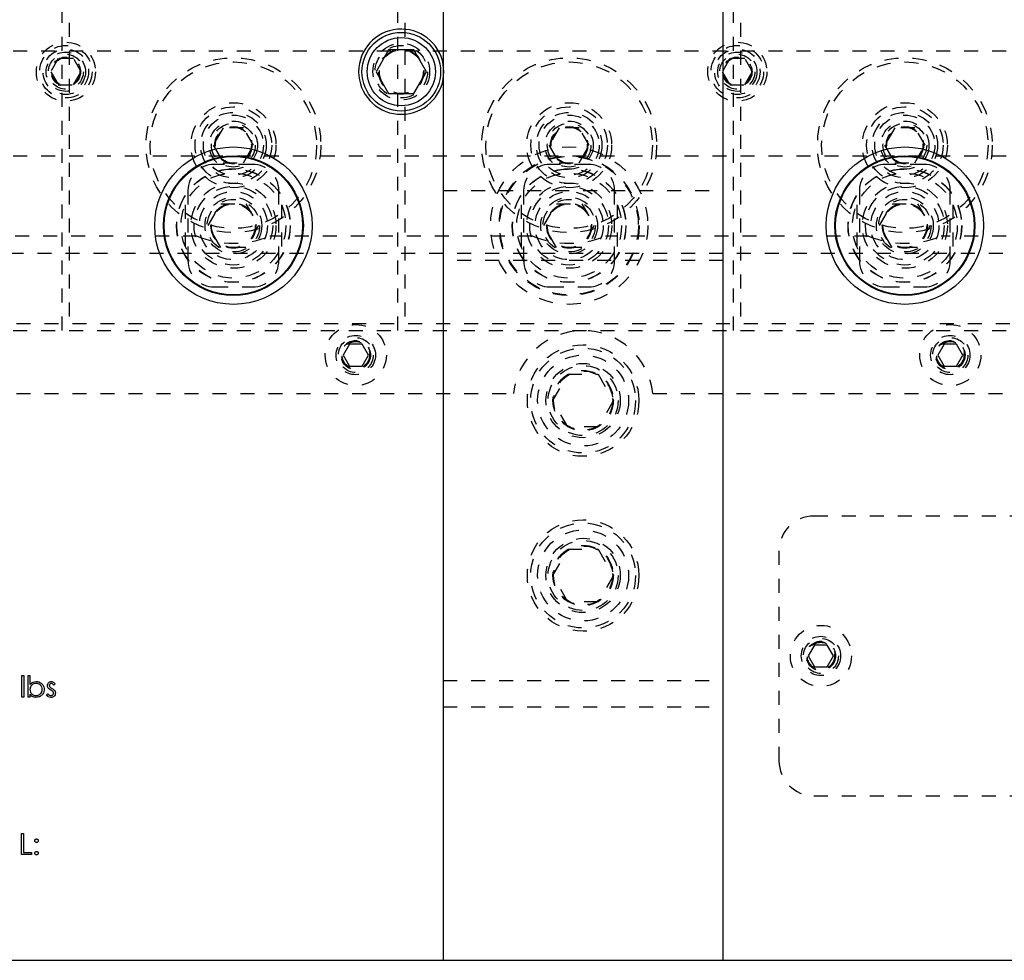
# Model space of a CAD drawing. Header units: inches. Extents: x 1772 to 2706, y -534 to -52.
# Tile 43 of 61: x 1891.35 to 1898.39, y -507.35 to -500.63. Entities that reach past the tile are written whole.
import ezdxf

# ---------------------------------------------------------------- set-up
doc = ezdxf.new("R2010")
doc.units = ezdxf.units.IN
doc.header["$LTSCALE"] = 0.5
doc.header["$MEASUREMENT"] = 0
doc.linetypes.add('HIDDEN', pattern=[0.225, 0.15, -0.075])
doc.layers.add('SID-M-H', color=4, linetype='HIDDEN')
doc.layers.add('SID-M-S', color=105, linetype='Continuous')

msp = doc.modelspace()

# ---------------------------------------------------------------- linework, layer by layer
at = {"layer": 'SID-M-H'}
for p, q in [((1891.65341, -502.85102), (1891.65341, -492.85102)), ((1891.70341, -492.85102), (1891.70341, -502.85102)), ((1894.05341, -502.85102), (1894.05341, -492.85102)), ((1894.10341, -492.85102), (1894.10341, -502.85102)), ((1896.45341, -502.85102), (1896.45341, -492.85102)), ((1896.50341, -492.85102), (1896.50341, -502.85102)), ((1889.30341, -500.85102), (1901.65341, -500.85102)), ((1891.62678, -500.90727), (1891.57265, -501.00102)), ((1891.73503, -500.90727), (1891.62678, -500.90727)), ((1891.78916, -501.00102), (1891.73503, -500.90727)), ((1896.42678, -500.90727), (1896.37265, -501.00102)), ((1896.53503, -500.90727), (1896.42678, -500.90727)), ((1896.58916, -501.00102), (1896.53503, -500.90727)), ((1891.57265, -501.00102), (1891.62678, -501.09477)), ((1891.73503, -501.09477), (1891.78916, -501.00102)), ((1894.38291, -501.00102), (1894.37841, -500.94887)), ((1894.37841, -501.05318), (1894.38291, -501.00102)), ((1896.37265, -501.00102), (1896.42678, -501.09477)), ((1896.53503, -501.09477), (1896.58916, -501.00102)), ((1891.62678, -501.09477), (1891.73503, -501.09477)), ((1896.42678, -501.09477), (1896.53503, -501.09477)), ((1892.80624, -501.40102), (1892.73407, -501.52602)), ((1892.95058, -501.40102), (1892.80624, -501.40102)), ((1893.02274, -501.52602), (1892.95058, -501.40102)), ((1895.20624, -501.40102), (1895.13407, -501.52602)), ((1895.35058, -501.40102), (1895.20624, -501.40102)), ((1895.42274, -501.52602), (1895.35058, -501.40102)), ((1897.60624, -501.40102), (1897.53407, -501.52602)), ((1897.75058, -501.40102), (1897.60624, -501.40102)), ((1897.82274, -501.52602), (1897.75058, -501.40102)), ((1892.73407, -501.52602), (1892.80624, -501.65102)), ((1892.95058, -501.65102), (1893.02274, -501.52602)), ((1895.13407, -501.52602), (1895.20624, -501.65102)), ((1895.35058, -501.65102), (1895.42274, -501.52602)), ((1897.53407, -501.52602), (1897.60624, -501.65102)), ((1897.75058, -501.65102), (1897.82274, -501.52602)), ((1884.50341, -501.60102), (1901.65341, -501.60102)), ((1893.01591, -501.66352), (1892.74091, -501.66352)), ((1892.80624, -501.65102), (1892.95058, -501.65102)), ((1895.41591, -501.66352), (1895.14091, -501.66352)), ((1895.20624, -501.65102), (1895.35058, -501.65102)), ((1897.81591, -501.66352), (1897.54091, -501.66352)), ((1897.60624, -501.65102), (1897.75058, -501.65102)), ((1892.55341, -501.85102), (1892.55341, -502.35102)), ((1893.20341, -502.35102), (1893.20341, -501.85102)), ((1894.37841, -501.85102), (1896.37841, -501.85102)), ((1894.95341, -501.85102), (1894.95341, -502.35102)), ((1895.60341, -502.35102), (1895.60341, -501.85102)), ((1897.35341, -501.85102), (1897.35341, -502.35102)), ((1898.00341, -502.35102), (1898.00341, -501.85102)), ((1892.53466, -501.95115), (1892.53466, -502.25089)), ((1892.69827, -502.10102), (1892.78834, -501.94502)), ((1892.78834, -501.94502), (1892.96847, -501.94502)), ((1892.96847, -501.94502), (1893.05854, -502.10102)), ((1893.22216, -501.95115), (1893.22216, -502.25089)), ((1894.93466, -501.95115), (1894.93466, -502.25089)), ((1895.09827, -502.10102), (1895.18834, -501.94502)), ((1895.18834, -501.94502), (1895.36847, -501.94502)), ((1895.36847, -501.94502), (1895.45854, -502.10102)), ((1895.62216, -501.95115), (1895.62216, -502.25089)), ((1897.33466, -501.95115), (1897.33466, -502.25089)), ((1897.49827, -502.10102), (1897.58834, -501.94502)), ((1897.58834, -501.94502), (1897.76847, -501.94502)), ((1897.76847, -501.94502), (1897.85854, -502.10102)), ((1898.02216, -501.95115), (1898.02216, -502.25089)), ((1892.78834, -502.25702), (1892.69827, -502.10102)), ((1893.05854, -502.10102), (1892.96847, -502.25702)), ((1895.18834, -502.25702), (1895.09827, -502.10102)), ((1895.45854, -502.10102), (1895.36847, -502.25702)), ((1897.58834, -502.25702), (1897.49827, -502.10102)), ((1897.85854, -502.10102), (1897.76847, -502.25702)), ((1892.6186, -502.17602), (1890.73821, -502.17602)), ((1895.0186, -502.17602), (1893.13821, -502.17602)), ((1897.4186, -502.17602), (1895.53821, -502.17602)), ((1900.00341, -502.17602), (1897.93821, -502.17602)), ((1892.96847, -502.25702), (1892.78834, -502.25702)), ((1895.36847, -502.25702), (1895.18834, -502.25702)), ((1897.76847, -502.25702), (1897.58834, -502.25702)), ((1907.17841, -502.30102), (1882.12841, -502.30102)), ((1896.37841, -502.35102), (1894.37841, -502.35102)), ((1892.74091, -502.53852), (1893.01591, -502.53852)), ((1895.14091, -502.53852), (1895.41591, -502.53852)), ((1897.54091, -502.53852), (1897.81591, -502.53852)), ((1882.12841, -502.80102), (1902.67841, -502.80102)), ((1889.30341, -502.85102), (1891.65341, -502.85102)), ((1891.70341, -502.85102), (1894.05341, -502.85102)), ((1894.10341, -502.85102), (1896.45341, -502.85102)), ((1896.50341, -502.85102), (1898.85341, -502.85102)), ((1893.70837, -502.94802), (1893.66334, -503.02602)), ((1893.79844, -502.94802), (1893.70837, -502.94802)), ((1893.84347, -503.02602), (1893.79844, -502.94802)), ((1897.95837, -502.94802), (1897.91334, -503.02602)), ((1898.04844, -502.94802), (1897.95837, -502.94802)), ((1898.09347, -503.02602), (1898.04844, -502.94802)), ((1893.66334, -503.02602), (1893.70837, -503.10402)), ((1893.79844, -503.10402), (1893.84347, -503.02602)), ((1897.91334, -503.02602), (1897.95837, -503.10402)), ((1898.04844, -503.10402), (1898.09347, -503.02602)), ((1893.70837, -503.10402), (1893.79844, -503.10402)), ((1897.95837, -503.10402), (1898.04844, -503.10402)), ((1895.1619, -503.35102), (1895.27015, -503.16352)), ((1895.27015, -503.16352), (1895.48666, -503.16352)), ((1895.48666, -503.16352), (1895.59491, -503.35102)), ((1887.52841, -503.30102), (1894.88091, -503.30102)), ((1895.8759, -503.30102), (1900.00341, -503.30102)), ((1895.27015, -503.53852), (1895.1619, -503.35102)), ((1895.59491, -503.35102), (1895.48666, -503.53852)), ((1895.48666, -503.53852), (1895.27015, -503.53852)), ((1899.52841, -504.17602), (1897.02841, -504.17602)), ((1895.1619, -504.60102), (1895.27015, -504.41352)), ((1895.27015, -504.41352), (1895.48666, -504.41352)), ((1895.48666, -504.41352), (1895.59491, -504.60102)), ((1896.77841, -504.42602), (1896.77841, -505.92602)), ((1895.27015, -504.78852), (1895.1619, -504.60102)), ((1895.59491, -504.60102), (1895.48666, -504.78852)), ((1895.48666, -504.78852), (1895.27015, -504.78852)), ((1897.03337, -505.09802), (1896.98834, -505.17602)), ((1897.12344, -505.09802), (1897.03337, -505.09802)), ((1897.16847, -505.17602), (1897.12344, -505.09802)), ((1896.98834, -505.17602), (1897.03337, -505.25402)), ((1897.12344, -505.25402), (1897.16847, -505.17602)), ((1897.03337, -505.25402), (1897.12344, -505.25402)), ((1891.36613, -505.31653), (1891.37959, -505.31653)), ((1891.36613, -505.47037), (1891.36613, -505.31653)), ((1891.37959, -505.31653), (1891.37959, -505.47037)), ((1891.41036, -505.31653), (1891.42382, -505.31653)), ((1891.41036, -505.47037), (1891.41036, -505.31653)), ((1891.42382, -505.31653), (1891.42382, -505.38065)), ((1891.60459, -505.37443), (1891.59546, -505.38383)), ((1894.37841, -505.35102), (1896.37841, -505.35102)), ((1891.37959, -505.47037), (1891.36613, -505.47037)), ((1891.42382, -505.47037), (1891.41036, -505.47037)), ((1891.42382, -505.45009), (1891.42382, -505.47037)), ((1891.54305, -505.45745), (1891.55198, -505.4473)), ((1894.37841, -505.53902), (1896.37841, -505.53902)), ((1897.02841, -506.17602), (1899.52841, -506.17602)), ((1891.36421, -506.44537), (1891.37767, -506.44537)), ((1891.36421, -506.59537), (1891.36421, -506.44537)), ((1891.37767, -506.44537), (1891.37767, -506.57999)), ((1891.43536, -506.59537), (1891.36421, -506.59537)), ((1891.37767, -506.57999), (1891.43536, -506.57999)), ((1891.43536, -506.57999), (1891.43536, -506.59537))]:
    msp.add_line(p, q, dxfattribs=at)
for centre, radius in [((1891.68091, -501.00102), 0.211), ((1894.07841, -501.00102), 0.203), ((1896.48091, -501.00102), 0.211), ((1891.68091, -501.00102), 0.1875), ((1891.68091, -501.00102), 0.1625), ((1891.68091, -501.00102), 0.1405), ((1894.07841, -501.00102), 0.1875), ((1894.07841, -501.00102), 0.16072), ((1894.07841, -501.00102), 0.16045), ((1894.07841, -501.00102), 0.15993), ((1894.07841, -501.00102), 0.15625), ((1896.48091, -501.00102), 0.1875), ((1896.48091, -501.00102), 0.1625), ((1896.48091, -501.00102), 0.1405), ((1891.68091, -501.00102), 0.125), ((1891.68091, -501.00102), 0.10497), ((1891.68091, -501.00102), 0.1047), ((1891.68091, -501.00102), 0.10418), ((1891.68091, -501.00102), 0.1005), ((1892.87841, -501.52602), 0.625), ((1892.87841, -501.52602), 0.595), ((1895.27841, -501.52602), 0.625), ((1895.27841, -501.52602), 0.595), ((1896.48091, -501.00102), 0.125), ((1896.48091, -501.00102), 0.10497), ((1896.48091, -501.00102), 0.1047), ((1896.48091, -501.00102), 0.10418), ((1896.48091, -501.00102), 0.1005), ((1897.67841, -501.52602), 0.625), ((1897.67841, -501.52602), 0.595), ((1892.87841, -501.52602), 0.30375), ((1892.87841, -501.52602), 0.27375), ((1892.87841, -501.52602), 0.23438), ((1895.27841, -501.52602), 0.30375), ((1895.27841, -501.52602), 0.27375), ((1895.27841, -501.52602), 0.23438), ((1897.67841, -501.52602), 0.30375), ((1897.67841, -501.52602), 0.27375), ((1897.67841, -501.52602), 0.23438), ((1892.87841, -501.52602), 0.21469), ((1892.87841, -501.52602), 0.172), ((1895.27841, -501.52602), 0.21469), ((1895.27841, -501.52602), 0.172), ((1897.67841, -501.52602), 0.21469), ((1897.67841, -501.52602), 0.172), ((1892.87841, -501.52602), 0.15625), ((1892.87841, -501.52602), 0.13297), ((1892.87841, -501.52602), 0.1327), ((1892.87841, -501.52602), 0.13218), ((1892.87841, -501.52602), 0.1285), ((1895.27841, -501.52602), 0.15625), ((1895.27841, -501.52602), 0.13297), ((1895.27841, -501.52602), 0.1327), ((1895.27841, -501.52602), 0.13218), ((1895.27841, -501.52602), 0.1285), ((1897.67841, -501.52602), 0.15625), ((1897.67841, -501.52602), 0.13297), ((1897.67841, -501.52602), 0.1327), ((1897.67841, -501.52602), 0.13218), ((1897.67841, -501.52602), 0.1285), ((1895.27841, -502.10102), 0.5625), ((1895.27841, -502.10102), 0.5), ((1895.27841, -502.10102), 0.495), ((1892.87841, -502.10102), 0.40625), ((1892.87841, -502.10102), 0.405), ((1895.27841, -502.10102), 0.40625), ((1895.27841, -502.10102), 0.405), ((1897.67841, -502.10102), 0.40625), ((1897.67841, -502.10102), 0.405), ((1892.87841, -502.10102), 0.375), ((1895.27841, -502.10102), 0.375), ((1897.67841, -502.10102), 0.375), ((1892.87841, -502.10102), 0.3045), ((1892.87841, -502.10102), 0.28125), ((1895.27841, -502.10102), 0.3045), ((1895.27841, -502.10102), 0.28125), ((1897.67841, -502.10102), 0.3045), ((1897.67841, -502.10102), 0.28125), ((1892.87841, -502.10102), 0.24375), ((1892.87841, -502.10102), 0.203), ((1892.87841, -502.10102), 0.1875), ((1895.27841, -502.10102), 0.24375), ((1895.27841, -502.10102), 0.203), ((1895.27841, -502.10102), 0.1875), ((1897.67841, -502.10102), 0.24375), ((1897.67841, -502.10102), 0.203), ((1897.67841, -502.10102), 0.1875), ((1892.87841, -502.10102), 0.16072), ((1892.87841, -502.10102), 0.16045), ((1892.87841, -502.10102), 0.15993), ((1892.87841, -502.10102), 0.15625), ((1895.27841, -502.10102), 0.16072), ((1895.27841, -502.10102), 0.16045), ((1895.27841, -502.10102), 0.15993), ((1895.27841, -502.10102), 0.15625), ((1897.67841, -502.10102), 0.16072), ((1897.67841, -502.10102), 0.16045), ((1897.67841, -502.10102), 0.15993), ((1897.67841, -502.10102), 0.15625), ((1893.75341, -503.02602), 0.2185), ((1898.00341, -503.02602), 0.2185), ((1893.75341, -503.02602), 0.1405), ((1893.75341, -503.02602), 0.125), ((1898.00341, -503.02602), 0.1405), ((1898.00341, -503.02602), 0.125), ((1893.75341, -503.02602), 0.10497), ((1893.75341, -503.02602), 0.1047), ((1893.75341, -503.02602), 0.10418), ((1893.75341, -503.02602), 0.1005), ((1893.75341, -503.02602), 0.0975), ((1895.37841, -503.35102), 0.3985), ((1895.37841, -503.35102), 0.375), ((1898.00341, -503.02602), 0.10497), ((1898.00341, -503.02602), 0.1047), ((1898.00341, -503.02602), 0.10418), ((1898.00341, -503.02602), 0.1005), ((1898.00341, -503.02602), 0.0975), ((1895.37841, -503.35102), 0.325), ((1895.37841, -503.35102), 0.2655), ((1895.37841, -503.35102), 0.25), ((1895.37841, -503.35102), 0.21542), ((1895.37841, -503.35102), 0.21515), ((1895.37841, -503.35102), 0.21463), ((1895.37841, -503.35102), 0.21095), ((1895.37841, -504.60102), 0.3985), ((1895.37841, -504.60102), 0.375), ((1895.37841, -504.60102), 0.325), ((1895.37841, -504.60102), 0.2655), ((1895.37841, -504.60102), 0.25), ((1895.37841, -504.60102), 0.21542), ((1895.37841, -504.60102), 0.21515), ((1895.37841, -504.60102), 0.21463), ((1895.37841, -504.60102), 0.21095), ((1897.07841, -505.17602), 0.2185), ((1897.07841, -505.17602), 0.1405), ((1897.07841, -505.17602), 0.125), ((1897.07841, -505.17602), 0.10497), ((1897.07841, -505.17602), 0.1047), ((1897.07841, -505.17602), 0.10418), ((1897.07841, -505.17602), 0.1005), ((1897.07841, -505.17602), 0.0975)]:
    msp.add_circle(centre, radius, dxfattribs=at)
for centre, radius, start, end in [((1892.74091, -501.85102), 0.1875, 90, 180), ((1893.01591, -501.85102), 0.1875, 0, 90), ((1895.14091, -501.85102), 0.1875, 90, 180), ((1895.41591, -501.85102), 0.1875, 0, 90), ((1897.54091, -501.85102), 0.1875, 90, 180), ((1897.81591, -501.85102), 0.1875, 0, 90), ((1892.87841, -501.52602), 0.7, 248.213211, 291.786789), ((1895.27841, -501.52602), 0.7, 248.213211, 291.786789), ((1897.67841, -501.52602), 0.7, 248.213211, 291.786789), ((1892.74091, -502.35102), 0.1875, 180, 270), ((1893.01591, -502.35102), 0.1875, 270, 0), ((1895.14091, -502.35102), 0.1875, 180, 270), ((1895.41591, -502.35102), 0.1875, 270, 0), ((1897.54091, -502.35102), 0.1875, 180, 270), ((1897.81591, -502.35102), 0.1875, 270, 0), ((1895.37841, -503.35102), 0.5, 5.73917, 174.26083), ((1897.02841, -504.42602), 0.25, 90, 180), ((1897.02841, -505.92602), 0.25, 180, 270)]:
    msp.add_arc(centre, radius, start, end, dxfattribs=at)
at = {"layer": 'SID-M-S'}
for p, q in [((1894.37841, -488.35102), (1894.37841, -507.35102)), ((1896.37841, -507.35102), (1896.37841, -488.35102)), ((1893.98834, -500.84502), (1893.89827, -501.00102)), ((1894.16847, -500.84502), (1893.98834, -500.84502)), ((1894.25854, -501.00102), (1894.16847, -500.84502)), ((1893.89827, -501.00102), (1893.98834, -501.15702)), ((1894.16847, -501.15702), (1894.25854, -501.00102)), ((1893.98834, -501.15702), (1894.16847, -501.15702)), ((1891.36606, -505.3166), (1891.37952, -505.3166)), ((1891.36606, -505.47045), (1891.36606, -505.3166)), ((1891.37952, -505.3166), (1891.37952, -505.47045)), ((1891.41029, -505.3166), (1891.42375, -505.3166)), ((1891.41029, -505.47045), (1891.41029, -505.3166)), ((1891.42375, -505.3166), (1891.42375, -505.38072)), ((1891.60452, -505.3745), (1891.59538, -505.38391)), ((1891.37952, -505.47045), (1891.36606, -505.47045)), ((1891.42375, -505.47045), (1891.41029, -505.47045)), ((1891.42375, -505.45016), (1891.42375, -505.47045)), ((1891.54298, -505.45752), (1891.5519, -505.44737)), ((1891.36413, -506.44545), (1891.37759, -506.44545)), ((1891.36413, -506.59545), (1891.36413, -506.44545)), ((1891.37759, -506.44545), (1891.37759, -506.58006)), ((1891.43529, -506.59545), (1891.36413, -506.59545)), ((1891.37759, -506.58006), (1891.43529, -506.58006)), ((1891.43529, -506.58006), (1891.43529, -506.59545)), ((1873.62841, -507.35102), (1919.12841, -507.35102))]:
    msp.add_line(p, q, dxfattribs=at)
for centre, radius in [((1894.07841, -501.00102), 0.28125), ((1894.07841, -501.00102), 0.24375), ((1892.87841, -502.10102), 0.5625), ((1897.67841, -502.10102), 0.5625), ((1892.87841, -502.10102), 0.5), ((1892.87841, -502.10102), 0.495), ((1897.67841, -502.10102), 0.5), ((1897.67841, -502.10102), 0.495)]:
    msp.add_circle(centre, radius, dxfattribs=at)
msp.add_arc((1894.07841, -501.00102), 0.3045, 9.862489, 350.137511, dxfattribs=at)
for points, knots in [([(1891.42375, -505.38072), (1891.43078, -505.37378), (1891.44335, -505.36137), (1891.46078, -505.35966), (1891.46846, -505.35891)], [0, 0, 0, 0, 0.5592939, 1, 1, 1, 1]), ([(1891.46813, -505.37237), (1891.4617, -505.37316), (1891.44885, -505.37474), (1891.43384, -505.38571), (1891.42507, -505.40021), (1891.42419, -505.41035), (1891.42375, -505.41543)], [0, 0, 0, 0, 0.2797865, 0.559477, 0.7796267, 1, 1, 1, 1]), ([(1891.51221, -505.41585), (1891.5113, -505.40946), (1891.50947, -505.39666), (1891.49774, -505.38233), (1891.48326, -505.37386), (1891.47317, -505.37286), (1891.46813, -505.37237)], [0, 0, 0, 0, 0.27940343, 0.55910372, 0.7795523, 1, 1, 1, 1]), ([(1891.46846, -505.35891), (1891.47688, -505.35989), (1891.49373, -505.36184), (1891.51236, -505.37734), (1891.52397, -505.39598), (1891.5251, -505.40923), (1891.52567, -505.41585)], [0, 0, 0, 0, 0.2795765, 0.5593339, 0.7796045, 1, 1, 1, 1]), ([(1891.54875, -505.38766), (1891.54915, -505.38347), (1891.54994, -505.37508), (1891.55725, -505.36548), (1891.56657, -505.35969), (1891.57316, -505.35917), (1891.57645, -505.35891)], [0, 0, 0, 0, 0.2799361, 0.5594372, 0.7796107, 1, 1, 1, 1]), ([(1891.57645, -505.37237), (1891.57432, -505.37265), (1891.57005, -505.37321), (1891.56552, -505.37736), (1891.56267, -505.3821), (1891.56236, -505.38545), (1891.56221, -505.38712)], [0, 0, 0, 0, 0.2793129, 0.5590715, 0.7795178, 1, 1, 1, 1]), ([(1891.57645, -505.35891), (1891.57953, -505.35925), (1891.5857, -505.35995), (1891.59548, -505.36548), (1891.60109, -505.37108), (1891.60452, -505.3745)], [0, 0, 0, 0, 0.2795531, 0.5597029, 1, 1, 1, 1]), ([(1891.59538, -505.38391), (1891.59249, -505.3806), (1891.58735, -505.37471), (1891.57977, -505.37308), (1891.57645, -505.37237)], [0, 0, 0, 0, 0.5620455, 1, 1, 1, 1]), ([(1891.42375, -505.41543), (1891.42447, -505.42192), (1891.42591, -505.43491), (1891.43799, -505.44926), (1891.45263, -505.45768), (1891.46282, -505.4585), (1891.46792, -505.45891)], [0, 0, 0, 0, 0.2796393, 0.5591919, 0.7795122, 1, 1, 1, 1]), ([(1891.46792, -505.45891), (1891.47434, -505.45816), (1891.48718, -505.45667), (1891.50177, -505.44526), (1891.51057, -505.43096), (1891.51166, -505.42088), (1891.51221, -505.41585)], [0, 0, 0, 0, 0.27975611, 0.55927873, 0.77972504, 1, 1, 1, 1]), ([(1891.52567, -505.41585), (1891.52464, -505.42426), (1891.52258, -505.44111), (1891.50666, -505.45941), (1891.48788, -505.47068), (1891.47465, -505.47181), (1891.46804, -505.47237)], [0, 0, 0, 0, 0.2794326, 0.5592159, 0.7795587, 1, 1, 1, 1]), ([(1891.55377, -505.40455), (1891.55214, -505.40159), (1891.54922, -505.39631), (1891.54889, -505.39031), (1891.54875, -505.38766)], [0, 0, 0, 0, 0.5595868, 1, 1, 1, 1]), ([(1891.57267, -505.41951), (1891.56867, -505.41728), (1891.56155, -505.41331), (1891.55614, -505.40722), (1891.55377, -505.40455)], [0, 0, 0, 0, 0.5606591, 1, 1, 1, 1]), ([(1891.56221, -505.38712), (1891.56246, -505.38915), (1891.5629, -505.39279), (1891.56501, -505.39576), (1891.56594, -505.39707)], [0, 0, 0, 0, 0.5590539, 1, 1, 1, 1]), ([(1891.56594, -505.39707), (1891.56861, -505.39952), (1891.57339, -505.4039), (1891.57908, -505.407), (1891.58159, -505.40837)], [0, 0, 0, 0, 0.5590178, 1, 1, 1, 1]), ([(1891.58928, -505.43081), (1891.58641, -505.42837), (1891.58127, -505.424), (1891.5753, -505.42089), (1891.57267, -505.41951)], [0, 0, 0, 0, 0.5590744, 1, 1, 1, 1]), ([(1891.57363, -505.45891), (1891.57635, -505.45863), (1891.58181, -505.45808), (1891.58808, -505.45347), (1891.59227, -505.44769), (1891.59274, -505.44341), (1891.59298, -505.44127)], [0, 0, 0, 0, 0.2799881, 0.5597452, 0.7799628, 1, 1, 1, 1]), ([(1891.60644, -505.4407), (1891.6059, -505.44542), (1891.6048, -505.45485), (1891.59608, -505.46531), (1891.58544, -505.47149), (1891.57803, -505.47208), (1891.57432, -505.47237)], [0, 0, 0, 0, 0.2795483, 0.5592255, 0.7794753, 1, 1, 1, 1]), ([(1891.58159, -505.40837), (1891.58574, -505.41067), (1891.59313, -505.41478), (1891.59883, -505.42101), (1891.60133, -505.42375)], [0, 0, 0, 0, 0.56064858, 1, 1, 1, 1]), ([(1891.59298, -505.44127), (1891.59278, -505.43913), (1891.59243, -505.43532), (1891.59024, -505.43219), (1891.58928, -505.43081)], [0, 0, 0, 0, 0.559603, 1, 1, 1, 1]), ([(1891.60133, -505.42375), (1891.60299, -505.42671), (1891.60596, -505.432), (1891.60629, -505.43804), (1891.60644, -505.4407)], [0, 0, 0, 0, 0.55946586, 1, 1, 1, 1]), ([(1891.46804, -505.47237), (1891.45817, -505.47123), (1891.44051, -505.46919), (1891.42888, -505.45599), (1891.42375, -505.45016)], [0, 0, 0, 0, 0.5589217, 1, 1, 1, 1]), ([(1891.57432, -505.47237), (1891.56752, -505.4715), (1891.55535, -505.46994), (1891.54676, -505.46132), (1891.54298, -505.45752)], [0, 0, 0, 0, 0.55928906, 1, 1, 1, 1]), ([(1891.5519, -505.44737), (1891.55531, -505.45084), (1891.56138, -505.45704), (1891.56989, -505.45834), (1891.57363, -505.45891)], [0, 0, 0, 0, 0.5608331, 1, 1, 1, 1]), ([(1891.45836, -506.49641), (1891.45859, -506.49457), (1891.45905, -506.49089), (1891.46244, -506.48682), (1891.46653, -506.48431), (1891.46942, -506.48404), (1891.47086, -506.48391)], [0, 0, 0, 0, 0.2795852, 0.5594544, 0.7796968, 1, 1, 1, 1]), ([(1891.47086, -506.50891), (1891.46902, -506.50869), (1891.46533, -506.50826), (1891.46126, -506.50485), (1891.45875, -506.50075), (1891.45849, -506.49786), (1891.45836, -506.49641)], [0, 0, 0, 0, 0.2796468, 0.5592988, 0.7796148, 1, 1, 1, 1]), ([(1891.47086, -506.48391), (1891.47271, -506.48412), (1891.47641, -506.48454), (1891.48045, -506.48798), (1891.48302, -506.49205), (1891.48325, -506.49495), (1891.48336, -506.49641)], [0, 0, 0, 0, 0.2796016, 0.559212, 0.7794752, 1, 1, 1, 1]), ([(1891.48336, -506.49641), (1891.48316, -506.49826), (1891.48274, -506.50195), (1891.47931, -506.50601), (1891.47522, -506.50854), (1891.47232, -506.50879), (1891.47086, -506.50891)], [0, 0, 0, 0, 0.2795175, 0.5593264, 0.7795441, 1, 1, 1, 1]), ([(1891.45836, -506.58487), (1891.45858, -506.58303), (1891.45902, -506.57934), (1891.46242, -506.57526), (1891.46652, -506.57275), (1891.46941, -506.5725), (1891.47086, -506.57237)], [0, 0, 0, 0, 0.2795762, 0.5592837, 0.7795524, 1, 1, 1, 1]), ([(1891.47086, -506.59737), (1891.46902, -506.59714), (1891.46535, -506.59669), (1891.46128, -506.59329), (1891.45877, -506.58921), (1891.4585, -506.58631), (1891.45836, -506.58487)], [0, 0, 0, 0, 0.2795812, 0.5591432, 0.7795754, 1, 1, 1, 1]), ([(1891.47086, -506.57237), (1891.47271, -506.57258), (1891.47641, -506.573), (1891.48045, -506.57644), (1891.48302, -506.58051), (1891.48325, -506.58341), (1891.48336, -506.58487)], [0, 0, 0, 0, 0.2796016, 0.559212, 0.7794752, 1, 1, 1, 1]), ([(1891.48336, -506.58487), (1891.48315, -506.58671), (1891.48271, -506.5904), (1891.47929, -506.59446), (1891.47521, -506.59698), (1891.47231, -506.59724), (1891.47086, -506.59737)], [0, 0, 0, 0, 0.2794691, 0.5593578, 0.7796739, 1, 1, 1, 1])]:
    msp.add_open_spline(points, degree=3, knots=knots, dxfattribs=at)

doc.saveas('drawing.dxf')
